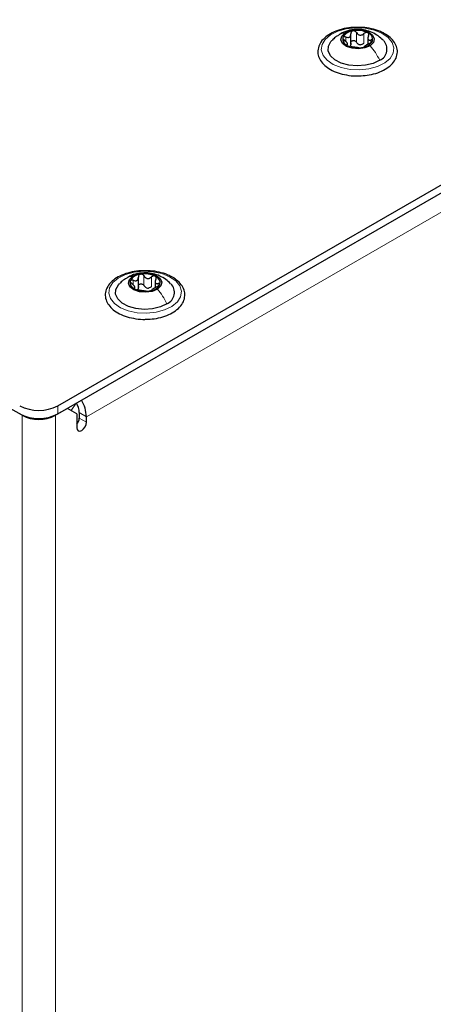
# Paper-space layout 'Blatt2' of a CAD drawing. Header units: millimetres. Extents: x 5 to 418, y 2 to 292.
# Tile 61 of 93: x 160 to 173, y 197 to 226. Entities that reach past the tile are written whole.
import ezdxf

# ---------------------------------------------------------------- set-up
doc = ezdxf.new("R2010")
doc.units = ezdxf.units.MM

psp = doc.layouts.new('Blatt2')

# ---------------------------------------------------------------- linework, layer by layer
at = {"color": 7, "linetype": 'Continuous', "lineweight": 25}
for p, q in [((161.486, 214.338), (184.099, 227.393)), ((161.486, 214.093), (184.099, 227.148)), ((170.18, 225.072), (170.18, 225.388)), ((170.081, 225.06), (170.081, 225.116)), ((170.681, 225.288), (170.681, 225.08)), ((163.876, 217.84), (163.876, 218.156)), ((164.375, 218.052), (164.375, 217.846)), ((163.772, 217.828), (163.772, 217.885)), ((160.425, 214.053), (160.071, 214.257)), ((161.769, 214.257), (161.415, 214.053)), ((162.051, 214.093), (161.769, 214.257)), ((162.051, 214.093), (162.051, 213.685)), ((162.122, 214.134), (162.122, 213.971)), ((162.334, 213.848), (162.334, 214.012))]:
    psp.add_line(p, q, dxfattribs=at)
at = {"color": 7, "linetype": 'Continuous', "lineweight": 18}
for p, q in [((184.665, 226.903), (162.334, 214.012)), ((170.346, 225.14), (170.346, 225.426)), ((170.57, 225.113), (170.57, 225.399)), ((170.027, 225.166), (170.027, 225.296)), ((170.062, 225.048), (170.062, 225.071)), ((170.772, 225.126), (170.772, 225.205)), ((163.721, 217.933), (163.721, 218.065)), ((164.042, 217.907), (164.042, 218.193)), ((164.266, 217.878), (164.266, 218.164)), ((163.752, 217.816), (163.752, 217.84)), ((164.464, 217.892), (164.464, 217.97)), ((161.486, 214.338), (161.486, 214.093)), ((162.034, 214.41), (161.878, 214.194)), ((160.429, 214.055), (160.425, 214.053)), ((160.425, 166.693), (160.425, 214.053)), ((161.411, 214.055), (161.415, 214.053)), ((161.415, 166.693), (161.415, 214.053)), ((162.122, 214.134), (162.334, 214.012)), ((162.122, 213.971), (162.334, 213.848))]:
    psp.add_line(p, q, dxfattribs=at)
at = {"color": 7, "linetype": 'Continuous', "lineweight": 18, "flags": 128}
for points in [[(171.185, 224.527), (170.971, 224.421), (170.717, 224.351), (170.44, 224.321), (170.158, 224.333), (169.892, 224.387), (169.66, 224.479), (169.476, 224.603), (169.355, 224.75), (169.303, 224.91), (169.324, 225.072), (169.418, 225.226), (169.577, 225.36), (169.791, 225.466), (170.045, 225.536), (170.323, 225.566), (170.604, 225.554), (170.87, 225.499), (171.102, 225.408), (171.286, 225.284), (171.408, 225.137), (171.459, 224.977), (171.438, 224.815), (171.344, 224.661), (171.185, 224.527)], [(164.871, 217.289), (164.655, 217.185), (164.399, 217.116), (164.122, 217.087), (163.841, 217.101), (163.576, 217.157), (163.345, 217.25), (163.163, 217.375), (163.044, 217.522), (162.995, 217.682), (163.019, 217.845), (163.115, 217.998), (163.277, 218.131), (163.493, 218.236), (163.748, 218.305), (164.026, 218.333), (164.307, 218.319), (164.572, 218.263), (164.803, 218.17), (164.984, 218.046), (165.103, 217.898), (165.153, 217.738), (165.128, 217.576), (165.032, 217.423), (164.871, 217.289)]]:
    psp.add_lwpolyline(points, dxfattribs=at)
at = {"color": 7, "linetype": 'Continuous', "lineweight": 25, "flags": 128}
for points in [[(170.75, 225.038), (170.595, 224.972), (170.408, 224.944), (170.217, 224.96), (170.051, 225.017), (169.935, 225.106), (169.887, 225.214), (169.914, 225.324), (170.013, 225.42)], [(170.013, 225.42), (170.167, 225.487), (170.354, 225.515), (170.545, 225.499), (170.712, 225.442), (170.827, 225.353), (170.875, 225.245), (170.848, 225.134), (170.75, 225.038)], [(171.036, 224.604), (170.844, 224.511), (170.614, 224.454), (170.366, 224.436), (170.119, 224.459), (169.893, 224.521), (169.706, 224.617), (169.574, 224.74), (169.508, 224.88), (169.512, 225.024), (169.587, 225.162), (169.616, 225.195)], [(164.439, 217.803), (164.283, 217.737), (164.096, 217.71), (163.905, 217.727), (163.74, 217.785), (163.625, 217.875), (163.579, 217.983), (163.608, 218.093), (163.708, 218.189)], [(163.708, 218.189), (163.864, 218.255), (164.052, 218.281), (164.243, 218.264), (164.408, 218.207), (164.522, 218.117), (164.568, 218.009), (164.539, 217.898), (164.439, 217.803)], [(164.723, 217.367), (164.529, 217.275), (164.299, 217.219), (164.05, 217.202), (163.803, 217.227), (163.578, 217.29), (163.393, 217.388), (163.264, 217.512), (163.2, 217.651), (163.206, 217.796), (163.283, 217.934), (163.309, 217.961)], [(162.051, 213.685), (162.062, 213.629), (162.093, 213.593), (162.139, 213.585), (162.193, 213.603), (162.247, 213.647), (162.293, 213.709), (162.323, 213.78), (162.334, 213.848)]]:
    psp.add_lwpolyline(points, dxfattribs=at)
at = {"color": 7, "linetype": 'Continuous', "lineweight": 25}
for centre, radius, start, end in [((170.273, 225.097), 0.38, 94.7264, 150.7928), ((170.38, 224.782), 0.708, 64.8171, 101.3139), ((170.617, 225.223), 0.21, 346.9703, 72.0732), ((170.145, 225.236), 0.21, 166.9703, 252.0732), ((170.382, 225.677), 0.708, 244.8171, 281.3139), ((170.48, 225.327), 0.259, 256.2461, 269.8849), ((170.49, 225.361), 0.38, 274.7264, 330.7928), ((170.887, 224.937), 0.365, 294.1112, 45.044), ((163.835, 218.001), 0.207, 165.8197, 251.5976), ((163.968, 217.859), 0.386, 94.4929, 150.0111), ((164.073, 217.551), 0.705, 64.4345, 101.0333), ((164.312, 217.991), 0.207, 345.8197, 71.5976), ((164.074, 218.441), 0.705, 244.4345, 281.0333), ((164.177, 218.092), 0.258, 255.8956, 269.5721), ((164.179, 218.133), 0.386, 274.4929, 330.0111), ((164.578, 217.704), 0.367, 293.3376, 44.916), ((161.298, 213.969), 1.037, 2.3427, 30.7588), ((160.92, 215.43), 1.23, 242.6097, 297.3903), ((161.53, 214.11), 0.593, 2.3505, 30.9544), ((160.92, 215.185), 1.23, 242.6097, 297.3903), ((160.92, 215.008), 1.076, 242.6097, 297.3903), ((161.812, 213.986), 0.311, 320.4485, 357.1401)]:
    psp.add_arc(centre, radius, start, end, dxfattribs=at)
for points, knots in [([(170.41, 225.58), (170.357, 225.582), (170.212, 225.585), (169.98, 225.549), (169.732, 225.477), (169.518, 225.369), (169.348, 225.231), (169.236, 225.067), (169.19, 224.889), (169.214, 224.714), (169.299, 224.554), (169.437, 224.413), (169.625, 224.295), (169.856, 224.204), (170.116, 224.152), (170.311, 224.132), (170.412, 224.14), (170.424, 224.141)], [0, 0, 0, 0, 0.043286, 0.117105, 0.191157, 0.265669, 0.340768, 0.415739, 0.488392, 0.55779, 0.626223, 0.69638, 0.769125, 0.843076, 0.916997, 0.990763, 1, 1, 1, 1]), ([(169.811, 225.346), (169.782, 225.329), (169.711, 225.289), (169.656, 225.229), (169.624, 225.194)], [0, 0, 0, 0, 0.416142, 1, 1, 1, 1]), ([(171.139, 225.199), (171.092, 225.243), (170.993, 225.335), (170.813, 225.435), (170.612, 225.503), (170.385, 225.531), (170.15, 225.503), (169.97, 225.448), (169.885, 225.393), (169.867, 225.38)], [0, 0, 0, 0, 0.140987, 0.2918639, 0.4415193, 0.5987338, 0.7818501, 0.9511797, 1, 1, 1, 1]), ([(170.027, 225.296), (170.047, 225.29), (170.077, 225.28), (170.115, 225.283), (170.141, 225.293), (170.16, 225.312), (170.179, 225.345), (170.179, 225.375), (170.18, 225.395)], [0, 0, 0, 0, 0.2491679, 0.3743031, 0.4989033, 0.6239875, 0.7497462, 1, 1, 1, 1]), ([(170.241, 225.476), (170.232, 225.473), (170.212, 225.467), (170.192, 225.447), (170.18, 225.422), (170.18, 225.404), (170.18, 225.395)], [0, 0, 0, 0, 0.250033, 0.499632, 0.749228, 1, 1, 1, 1]), ([(170.346, 225.426), (170.34, 225.434), (170.329, 225.451), (170.303, 225.468), (170.272, 225.479), (170.252, 225.477), (170.241, 225.476)], [0, 0, 0, 0, 0.249815, 0.499908, 0.75012, 1, 1, 1, 1]), ([(170.346, 225.426), (170.358, 225.408), (170.377, 225.382), (170.415, 225.36), (170.447, 225.351), (170.481, 225.352), (170.525, 225.364), (170.552, 225.385), (170.57, 225.399)], [0, 0, 0, 0, 0.2491995, 0.3743362, 0.4989302, 0.6240074, 0.7497593, 1, 1, 1, 1]), ([(171.148, 225.415), (171.11, 225.433), (171.001, 225.486), (170.792, 225.546), (170.577, 225.583), (170.448, 225.581), (170.41, 225.58)], [0, 0, 0, 0, 0.18009, 0.520303, 0.859936, 1, 1, 1, 1]), ([(170.424, 224.141), (170.503, 224.145), (170.674, 224.153), (170.922, 224.21), (171.153, 224.302), (171.344, 224.428), (171.484, 224.58), (171.56, 224.754), (171.567, 224.933), (171.508, 225.1), (171.393, 225.25), (171.264, 225.352), (171.173, 225.401), (171.148, 225.415)], [0, 0, 0, 0, 0.086737, 0.186109, 0.285965, 0.386571, 0.48773, 0.5872, 0.682269, 0.77453, 0.867386, 0.963758, 1, 1, 1, 1]), ([(170.682, 225.423), (170.673, 225.426), (170.656, 225.432), (170.625, 225.429), (170.595, 225.418), (170.578, 225.405), (170.57, 225.399)], [0, 0, 0, 0, 0.249991, 0.499611, 0.749127, 1, 1, 1, 1]), ([(170.701, 225.331), (170.693, 225.312), (170.681, 225.284), (170.681, 225.249), (170.688, 225.227), (170.702, 225.212), (170.728, 225.2), (170.754, 225.203), (170.772, 225.205)], [0, 0, 0, 0, 0.249201, 0.374338, 0.498932, 0.624008, 0.74976, 1, 1, 1, 1]), ([(170.701, 225.331), (170.704, 225.34), (170.712, 225.358), (170.712, 225.384), (170.703, 225.408), (170.689, 225.418), (170.682, 225.423)], [0, 0, 0, 0, 0.249852, 0.499902, 0.750115, 1, 1, 1, 1]), ([(169.941, 225.283), (169.94, 225.276), (169.937, 225.263), (169.948, 225.24), (169.966, 225.217), (169.982, 225.204), (169.99, 225.197)], [0, 0, 0, 0, 0.249857, 0.499466, 0.749011, 1, 1, 1, 1]), ([(170.027, 225.296), (170.017, 225.299), (169.998, 225.306), (169.972, 225.306), (169.95, 225.299), (169.944, 225.288), (169.941, 225.283)], [0, 0, 0, 0, 0.249807, 0.500055, 0.750309, 1, 1, 1, 1]), ([(170.062, 225.071), (170.069, 225.074), (170.081, 225.078), (170.081, 225.095), (170.074, 225.111), (170.06, 225.131), (170.034, 225.161), (170.008, 225.183), (169.99, 225.197)], [0, 0, 0, 0, 0.249201, 0.3743378, 0.4989316, 0.6240084, 0.74976, 1, 1, 1, 1]), ([(170.062, 225.071), (170.058, 225.07), (170.05, 225.068), (170.05, 225.059), (170.059, 225.048), (170.073, 225.04), (170.081, 225.036)], [0, 0, 0, 0, 0.249852, 0.499902, 0.750115, 1, 1, 1, 1]), ([(170.081, 225.036), (170.089, 225.032), (170.106, 225.024), (170.137, 225.014), (170.167, 225.007), (170.184, 225.005), (170.192, 225.004)], [0, 0, 0, 0, 0.2499907, 0.4996106, 0.7491271, 1, 1, 1, 1]), ([(170.18, 225.109), (170.18, 225.093), (170.18, 225.062), (170.166, 225.038), (170.158, 225.026)], [0, 0, 0, 0, 0.50155, 1, 1, 1, 1]), ([(170.18, 225.109), (170.18, 225.118), (170.18, 225.137), (170.192, 225.162), (170.212, 225.181), (170.24, 225.192), (170.272, 225.193), (170.303, 225.183), (170.329, 225.165), (170.34, 225.148), (170.346, 225.14)], [0, 0, 0, 0, 0.125193, 0.249438, 0.374279, 0.499024, 0.623869, 0.749369, 0.87443, 1, 1, 1, 1]), ([(170.418, 225.075), (170.403, 225.083), (170.373, 225.099), (170.355, 225.126), (170.346, 225.14)], [0, 0, 0, 0, 0.498457, 1, 1, 1, 1]), ([(170.57, 225.113), (170.557, 225.102), (170.53, 225.08), (170.496, 225.072), (170.479, 225.067)], [0, 0, 0, 0, 0.501552, 1, 1, 1, 1]), ([(170.736, 225.107), (170.715, 225.097), (170.685, 225.082), (170.647, 225.06), (170.622, 225.045), (170.602, 225.031), (170.584, 225.017), (170.583, 225.012), (170.583, 225.008)], [0, 0, 0, 0, 0.249168, 0.374303, 0.498903, 0.623987, 0.749746, 1, 1, 1, 1]), ([(170.736, 225.107), (170.745, 225.111), (170.764, 225.12), (170.79, 225.137), (170.812, 225.157), (170.818, 225.169), (170.821, 225.176)], [0, 0, 0, 0, 0.249807, 0.500055, 0.750309, 1, 1, 1, 1]), ([(170.821, 225.176), (170.823, 225.181), (170.825, 225.193), (170.814, 225.204), (170.796, 225.209), (170.78, 225.207), (170.772, 225.205)], [0, 0, 0, 0, 0.249857, 0.499466, 0.749011, 1, 1, 1, 1]), ([(170.416, 224.977), (170.404, 224.978), (170.385, 224.98), (170.347, 224.983), (170.315, 224.987), (170.281, 224.991), (170.237, 224.998), (170.21, 225.002), (170.192, 225.004)], [0, 0, 0, 0, 0.249199, 0.374336, 0.49893, 0.624007, 0.749759, 1, 1, 1, 1]), ([(170.416, 224.977), (170.422, 224.976), (170.433, 224.975), (170.459, 224.975), (170.49, 224.977), (170.511, 224.981), (170.521, 224.982)], [0, 0, 0, 0, 0.249815, 0.499908, 0.75012, 1, 1, 1, 1]), ([(170.521, 224.982), (170.531, 224.984), (170.55, 224.989), (170.57, 224.996), (170.582, 225.003), (170.583, 225.006), (170.583, 225.008)], [0, 0, 0, 0, 0.250033, 0.499632, 0.749228, 1, 1, 1, 1]), ([(164.114, 218.347), (164.06, 218.349), (163.916, 218.353), (163.683, 218.318), (163.434, 218.247), (163.218, 218.14), (163.047, 218.003), (162.932, 217.841), (162.883, 217.663), (162.905, 217.487), (162.987, 217.327), (163.123, 217.185), (163.309, 217.066), (163.539, 216.974), (163.797, 216.92), (163.992, 216.899), (164.094, 216.906), (164.105, 216.907)], [0, 0, 0, 0, 0.043268, 0.11708, 0.191118, 0.265607, 0.340684, 0.415697, 0.488487, 0.557983, 0.626412, 0.696459, 0.76912, 0.84305, 0.916979, 0.990749, 1, 1, 1, 1]), ([(164.849, 218.177), (164.812, 218.195), (164.703, 218.249), (164.495, 218.31), (164.28, 218.348), (164.151, 218.347), (164.114, 218.347)], [0, 0, 0, 0, 0.180103, 0.52028, 0.859876, 1, 1, 1, 1]), ([(163.512, 218.118), (163.482, 218.101), (163.408, 218.06), (163.351, 217.998), (163.316, 217.96)], [0, 0, 0, 0, 0.399812, 1, 1, 1, 1]), ([(164.831, 217.965), (164.786, 218.008), (164.689, 218.099), (164.512, 218.198), (164.312, 218.268), (164.086, 218.297), (163.852, 218.271), (163.671, 218.218), (163.585, 218.163), (163.565, 218.15)], [0, 0, 0, 0, 0.136057, 0.287899, 0.438315, 0.595899, 0.778689, 0.949133, 1, 1, 1, 1]), ([(163.634, 218.052), (163.633, 218.045), (163.631, 218.032), (163.641, 218.009), (163.659, 217.986), (163.675, 217.973), (163.683, 217.966)], [0, 0, 0, 0, 0.249857, 0.499466, 0.749011, 1, 1, 1, 1]), ([(163.721, 218.065), (163.711, 218.068), (163.692, 218.074), (163.666, 218.075), (163.644, 218.068), (163.638, 218.057), (163.634, 218.052)], [0, 0, 0, 0, 0.249807, 0.500055, 0.750309, 1, 1, 1, 1]), ([(163.721, 218.065), (163.741, 218.058), (163.772, 218.048), (163.81, 218.051), (163.835, 218.061), (163.855, 218.08), (163.874, 218.112), (163.875, 218.142), (163.875, 218.162)], [0, 0, 0, 0, 0.2491679, 0.3743031, 0.4989033, 0.6239875, 0.7497462, 1, 1, 1, 1]), ([(163.938, 218.244), (163.928, 218.241), (163.909, 218.235), (163.888, 218.215), (163.876, 218.19), (163.876, 218.172), (163.875, 218.162)], [0, 0, 0, 0, 0.250033, 0.4996315, 0.7492277, 1, 1, 1, 1]), ([(164.042, 218.193), (164.037, 218.201), (164.026, 218.218), (164, 218.235), (163.969, 218.246), (163.948, 218.244), (163.938, 218.244)], [0, 0, 0, 0, 0.249815, 0.499908, 0.75012, 1, 1, 1, 1]), ([(164.042, 218.193), (164.055, 218.175), (164.073, 218.149), (164.111, 218.127), (164.143, 218.118), (164.177, 218.118), (164.221, 218.13), (164.248, 218.15), (164.266, 218.164)], [0, 0, 0, 0, 0.249199, 0.374336, 0.49893, 0.624007, 0.749759, 1, 1, 1, 1]), ([(164.105, 216.907), (164.185, 216.911), (164.356, 216.918), (164.604, 216.974), (164.837, 217.065), (165.03, 217.189), (165.172, 217.34), (165.251, 217.513), (165.26, 217.692), (165.204, 217.861), (165.092, 218.011), (164.964, 218.113), (164.874, 218.163), (164.849, 218.177)], [0, 0, 0, 0, 0.086718, 0.186084, 0.285919, 0.386499, 0.487673, 0.587281, 0.682542, 0.774833, 0.867588, 0.96382, 1, 1, 1, 1]), ([(164.377, 218.188), (164.369, 218.191), (164.352, 218.197), (164.321, 218.195), (164.291, 218.184), (164.274, 218.171), (164.266, 218.164)], [0, 0, 0, 0, 0.249991, 0.499611, 0.749127, 1, 1, 1, 1]), ([(164.395, 218.096), (164.387, 218.077), (164.375, 218.049), (164.375, 218.014), (164.381, 217.992), (164.395, 217.977), (164.421, 217.965), (164.447, 217.968), (164.464, 217.97)], [0, 0, 0, 0, 0.249201, 0.374338, 0.498932, 0.624008, 0.74976, 1, 1, 1, 1]), ([(164.395, 218.096), (164.399, 218.105), (164.407, 218.122), (164.407, 218.149), (164.399, 218.173), (164.384, 218.183), (164.377, 218.188)], [0, 0, 0, 0, 0.249852, 0.499902, 0.750115, 1, 1, 1, 1]), ([(163.752, 217.84), (163.76, 217.843), (163.772, 217.847), (163.772, 217.863), (163.766, 217.879), (163.752, 217.9), (163.727, 217.93), (163.7, 217.952), (163.683, 217.966)], [0, 0, 0, 0, 0.249201, 0.374338, 0.498932, 0.624008, 0.74976, 1, 1, 1, 1]), ([(163.752, 217.84), (163.748, 217.839), (163.74, 217.836), (163.74, 217.828), (163.749, 217.817), (163.763, 217.808), (163.77, 217.804)], [0, 0, 0, 0, 0.249852, 0.499902, 0.750115, 1, 1, 1, 1]), ([(163.77, 217.804), (163.778, 217.8), (163.795, 217.792), (163.826, 217.782), (163.856, 217.775), (163.873, 217.773), (163.881, 217.772)], [0, 0, 0, 0, 0.249991, 0.499611, 0.749127, 1, 1, 1, 1]), ([(163.875, 217.876), (163.875, 217.861), (163.876, 217.83), (163.861, 217.806), (163.853, 217.794)], [0, 0, 0, 0, 0.50155, 1, 1, 1, 1]), ([(163.875, 217.876), (163.876, 217.886), (163.876, 217.904), (163.888, 217.929), (163.909, 217.949), (163.937, 217.96), (163.969, 217.96), (164, 217.95), (164.026, 217.932), (164.037, 217.915), (164.042, 217.907)], [0, 0, 0, 0, 0.125193, 0.249438, 0.374279, 0.499024, 0.623869, 0.749369, 0.87443, 1, 1, 1, 1]), ([(164.105, 217.743), (164.093, 217.744), (164.074, 217.746), (164.036, 217.75), (164.004, 217.754), (163.971, 217.758), (163.926, 217.765), (163.899, 217.769), (163.881, 217.772)], [0, 0, 0, 0, 0.249199, 0.374336, 0.49893, 0.624007, 0.749759, 1, 1, 1, 1]), ([(164.114, 217.841), (164.099, 217.849), (164.069, 217.866), (164.051, 217.893), (164.042, 217.907)], [0, 0, 0, 0, 0.498457, 1, 1, 1, 1]), ([(164.105, 217.743), (164.111, 217.743), (164.122, 217.741), (164.148, 217.741), (164.178, 217.743), (164.199, 217.747), (164.209, 217.748)], [0, 0, 0, 0, 0.249815, 0.499908, 0.75012, 1, 1, 1, 1]), ([(164.266, 217.878), (164.253, 217.867), (164.226, 217.846), (164.192, 217.838), (164.175, 217.834)], [0, 0, 0, 0, 0.501552, 1, 1, 1, 1]), ([(164.209, 217.748), (164.219, 217.75), (164.239, 217.754), (164.259, 217.762), (164.272, 217.769), (164.272, 217.772), (164.272, 217.774)], [0, 0, 0, 0, 0.250033, 0.499632, 0.749228, 1, 1, 1, 1]), ([(164.427, 217.871), (164.406, 217.862), (164.376, 217.847), (164.338, 217.825), (164.312, 217.81), (164.292, 217.797), (164.273, 217.783), (164.273, 217.777), (164.272, 217.774)], [0, 0, 0, 0, 0.249168, 0.374303, 0.498903, 0.623987, 0.749746, 1, 1, 1, 1]), ([(164.427, 217.871), (164.436, 217.876), (164.455, 217.884), (164.481, 217.902), (164.503, 217.921), (164.51, 217.934), (164.513, 217.94)], [0, 0, 0, 0, 0.249807, 0.500055, 0.750309, 1, 1, 1, 1]), ([(164.513, 217.94), (164.514, 217.946), (164.517, 217.957), (164.507, 217.968), (164.489, 217.973), (164.473, 217.971), (164.464, 217.97)], [0, 0, 0, 0, 0.249857, 0.499466, 0.749011, 1, 1, 1, 1])]:
    psp.add_open_spline(points, degree=3, knots=knots, dxfattribs=at)
at = {"color": 7, "linetype": 'Continuous', "lineweight": 18}
for points, knots in [([(169.812, 225.346), (169.825, 225.357), (169.881, 225.402), (169.956, 225.412), (170.013, 225.42)], [0, 0, 0, 0, 0.250173, 1, 1, 1, 1]), ([(163.512, 218.118), (163.525, 218.128), (163.579, 218.172), (163.652, 218.181), (163.708, 218.189)], [0, 0, 0, 0, 0.236823, 1, 1, 1, 1])]:
    psp.add_open_spline(points, degree=3, knots=knots, dxfattribs=at)
for points in [[(171.036, 224.604), (170.996, 224.682), (170.915, 224.837), (170.805, 224.971), (170.75, 225.038)], [(164.723, 217.367), (164.683, 217.445), (164.603, 217.6), (164.494, 217.735), (164.439, 217.803)]]:
    psp.add_open_spline(points, degree=3, dxfattribs=at)

doc.saveas('drawing.dxf')
